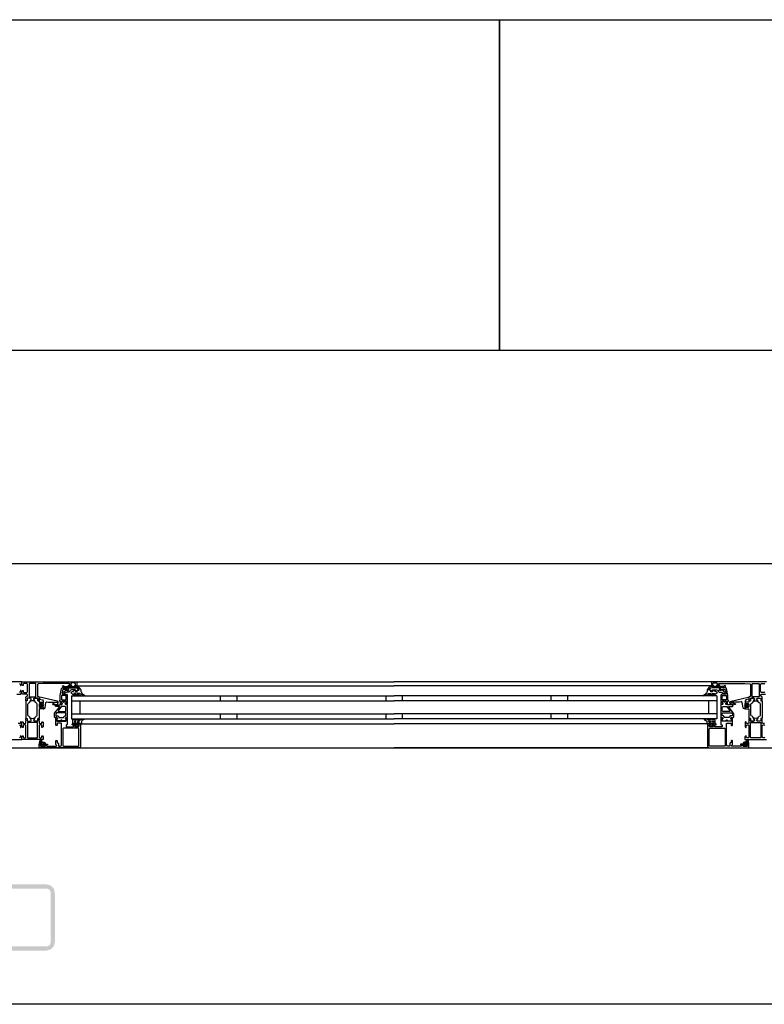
# Model space of a CAD drawing. Header units: millimetres. Extents: x -532 to 413144, y -532 to 654275.
# Tile 82 of 210: x 23398 to 24298, y 29168 to 30358. Entities that reach past the tile are written whole.
import ezdxf

# ---------------------------------------------------------------- set-up
doc = ezdxf.new("R2010")
doc.units = ezdxf.units.MM
doc.header["$LTSCALE"] = 100
doc.linetypes.add('CENTER', pattern=[50.8, 31.75, -6.35, 6.35, -6.35])
for name, color, linetype in [('A-0250-PROFIEL-ARCERING', 253, 'CENTER'), ('A-0310-KOZIJN-BU', 7, 'Continuous'), ('A-0410-AFWERKING-GEVEL', 7, 'Continuous'), ('A-0470-AFWERKING-DAK', 7, 'Continuous')]:
    doc.layers.add(name, color=color, linetype=linetype)

msp = doc.modelspace()

# ---------------------------------------------------------------- hatches: boundary and pattern name
at = {"layer": 'A-0250-PROFIEL-ARCERING'}
msp.add_hatch(color=256, dxfattribs=at).paths.add_polyline_path([(23360, 29272.625), (23360, 29302.625), (23361.34375, 29307.625), (23365, 29311.28125), (23370, 29312.625), (23430, 29312.625), (23435, 29311.28125), (23438.65625, 29307.625), (23440, 29302.625), (23440, 29242.625), (23438.65625, 29237.625), (23435, 29233.96875), (23430, 29232.625), (23370, 29232.625), (23365, 29233.96875), (23361.34375, 29237.625), (23360, 29242.625), (23360, 29272.625), (23365, 29272.625), (23365, 29242.625), (23365.65625, 29240.125), (23367.5, 29238.28125), (23370, 29237.625), (23430, 29237.625), (23432.5, 29238.28125), (23434.34375, 29240.125), (23435, 29242.625), (23435, 29302.625), (23434.34375, 29305.125), (23432.5, 29306.96875), (23430, 29307.625), (23370, 29307.625), (23367.5, 29306.96875), (23365.65625, 29305.125), (23365, 29302.625), (23365, 29272.625)], flags=0)

# ---------------------------------------------------------------- linework, layer by layer
at = {"layer": 'A-0310-KOZIJN-BU'}
for p, q in [((23640, 29540.625), (23640, 29534.625)), ((23660, 29540.625), (23660, 29534.625)), ((23840, 29540.625), (23840, 29534.625)), ((23860, 29534.625), (23860, 29540.625)), ((24040, 29534.625), (24040, 29540.625)), ((24060, 29534.625), (24060, 29540.625)), ((23640, 29518.625), (23640, 29512.625)), ((23660, 29518.625), (23660, 29512.625)), ((23840, 29518.625), (23840, 29512.625)), ((23860, 29512.625), (23860, 29518.625)), ((24040, 29512.625), (24040, 29518.625)), ((24060, 29512.625), (24060, 29518.625))]:
    msp.add_line(p, q, dxfattribs=at)
at = {"layer": 'A-0310-KOZIJN-BU', "ltscale": 10}
for points in [[(40500, 29700), (21600, 29700)], [(23397.3125, 29555.625), (23398.3125, 29554.625), (23398.3125, 29553.125), (23398.90625, 29553.125), (23400, 29554.21875), (23400, 29557.625), (23334, 29557.625)], [(23466, 29557.625), (23850, 29557.625)], [(24234, 29557.625), (23850, 29557.625)], [(24300, 29557.625), (24234, 29557.625), (24233.5, 29557.125), (24233.5, 29553.125), (24234, 29552.625), (24235.5, 29552.625), (24236, 29553.125), (24236, 29553.625), (24235, 29553.625), (24235, 29555.125), (24236, 29556.125), (24239.75, 29556.125), (24240.75, 29555.125), (24240.75, 29553.625), (24239.75, 29553.625), (24239.75, 29553.125), (24240.25, 29552.625), (24243.25, 29552.625), (24243.75, 29553.125), (24243.25, 29553.625), (24242.75, 29553.625), (24241.75, 29554.125), (24241.75, 29554.9375), (24242.75, 29555.4375), (24274, 29555.4375), (24280.125, 29555.1875), (24281, 29554.1875), (24281, 29540.125), (24280.5, 29539.625), (24279.5, 29539.625), (24279, 29539.125), (24279, 29537.625), (24279.25, 29536.90625), (24279, 29536.625), (24279, 29534.71875), (24279.375, 29534.4375), (24280.375, 29534.4375), (24280.625, 29534.71875), (24280.625, 29537.125), (24281.125, 29537.625), (24285, 29537.625), (24285.5, 29537.125), (24285.5, 29536.4375), (24284.125, 29534.03125), (24284.125, 29533.9375), (24284.1875, 29533.84375), (24284.25, 29533.8125), (24286.125, 29534.34375), (24287, 29534.53125), (24287.9375, 29534.34375), (24289.75, 29533.84375), (24289.875, 29533.84375), (24289.9375, 29533.9375), (24289.9375, 29534.03125), (24288.5, 29536.4375), (24288.5, 29537.125), (24289, 29537.625), (24292.90625, 29537.625), (24293.40625, 29537.125), (24293.40625, 29534.71875), (24293.71875, 29534.4375), (24294.71875, 29534.4375), (24295, 29534.71875), (24295, 29536.625), (24294.8125, 29537.34375), (24295, 29537.625), (24295, 29539.125), (24294.5, 29539.625), (24294, 29539.625), (24293, 29540.625), (24293, 29541.625), (24294, 29542.625), (24298.8125, 29542.625)], [(23394, 29542.625), (23398.8125, 29542.625), (23399.8125, 29543.625), (23399.8125, 29545.9375), (23398.8125, 29546.9375), (23398.3125, 29546.9375), (23398.3125, 29545.4375), (23397.3125, 29544.4375)], [(23417.125, 29554.9375), (23416.625, 29555.4375), (23409.25, 29555.4375), (23408.75, 29554.9375), (23408.75, 29539.9375), (23409.25, 29539.4375), (23416.625, 29539.4375), (23417.125, 29539.9375), (23417.125, 29554.9375)], [(23456, 29550.125), (23456, 29547.3125), (23455, 29547.3125), (23455, 29548.3125), (23450.25, 29548.3125), (23449.25, 29547.5), (23448.75, 29544.28125), (23448.75, 29543.03125), (23449.25, 29542.53125), (23454, 29542.53125), (23455, 29541.53125), (23455, 29534.125), (23454.75, 29533.9375), (23454.75, 29533.3125), (23455, 29533.125), (23455, 29530.65625), (23454.75, 29530.40625), (23454.5, 29530.3125), (23453.25, 29530.5), (23452.75, 29530.625), (23452.5, 29531.125), (23452.75, 29531.65625), (23453.5, 29532), (23453.5, 29532.34375), (23453.5, 29533.9375), (23453.25, 29534.125), (23448.5, 29534.125), (23448.25, 29534.03125), (23448.25, 29533.9375), (23448.25, 29532.34375), (23448.25, 29532), (23449, 29531.53125), (23449.25, 29531.125), (23449, 29530.71875), (23448.5, 29530.5), (23447.25, 29530.3125), (23447, 29530.40625), (23447, 29530.65625), (23447, 29533.125), (23447, 29533.3125), (23447, 29533.9375), (23447, 29534.125), (23446, 29534.125), (23445.5, 29534.71875), (23446, 29535.3125), (23446.5, 29535.3125), (23446.5, 29541.03125), (23448, 29549.28125), (23449, 29550.125), (23456, 29550.125)], [(23466, 29552.625), (23850, 29552.625)], [(24234, 29552.625), (23850, 29552.625)], [(24244, 29550.125), (24244, 29547.3125), (24245, 29547.3125), (24245, 29548.3125), (24249.75, 29548.3125), (24250.75, 29547.5), (24251.25, 29544.28125), (24251.25, 29543.03125), (24250.75, 29542.53125), (24246, 29542.53125), (24245, 29541.53125), (24245, 29534.125), (24245.25, 29533.9375), (24245.25, 29533.3125), (24245, 29533.125), (24245, 29530.65625), (24245.25, 29530.40625), (24245.5, 29530.3125), (24246.75, 29530.5), (24247.25, 29530.625), (24247.5, 29531.125), (24247.25, 29531.65625), (24246.5, 29532), (24246.5, 29532.34375), (24246.5, 29533.9375), (24246.75, 29534.125), (24251.5, 29534.125), (24251.75, 29534.03125), (24251.75, 29533.9375), (24251.75, 29532.34375), (24251.75, 29532), (24251, 29531.53125), (24250.75, 29531.125), (24251, 29530.71875), (24251.5, 29530.5), (24252.75, 29530.3125), (24253, 29530.40625), (24253, 29530.65625), (24253, 29533.125), (24253, 29533.3125), (24253, 29533.9375), (24253, 29534.125), (24254, 29534.125), (24254.5, 29534.71875), (24254, 29535.3125), (24253.5, 29535.3125), (24253.5, 29541.03125), (24252, 29549.28125), (24251, 29550.125), (24244, 29550.125)], [(24282.875, 29554.9375), (24283.375, 29555.4375), (24290.75, 29555.4375), (24291.25, 29554.9375), (24291.25, 29539.9375), (24290.75, 29539.4375), (24283.375, 29539.4375), (24282.875, 29539.9375), (24282.875, 29554.9375)], [(24298.3125, 29545.4375), (24297.3125, 29544.4375), (24294, 29544.4375), (24293, 29545.4375), (24293, 29554.625), (24294, 29555.625), (24297.3125, 29555.625), (24298.3125, 29554.625)], [(23430.5, 29533.3125), (23432.5, 29533.09375), (23434.5, 29532.9375), (23436.5, 29532.84375), (23438.5, 29532.8125), (23440.5, 29532.875), (23442.5, 29533), (23442.75, 29532.90625), (23443, 29532.59375), (23442.75, 29532.28125), (23440.75, 29532.34375), (23437.5, 29530.9375), (23437.25, 29530.59375), (23437.75, 29530.25), (23438, 29530.03125), (23439.5, 29529.90625), (23443, 29530.6875), (23444, 29532.1875), (23444, 29533.28125), (23442.75, 29534.3125), (23421.875, 29538.9375), (23421.375, 29538.84375), (23421.25, 29538.46875), (23421.25, 29536.9375), (23421.625, 29536.4375), (23425, 29535.53125), (23425.75, 29534.5625), (23425.75, 29531.3125), (23426.25, 29530.8125), (23425.75, 29530.3125), (23423.875, 29530.3125), (23423.875, 29531.03125), (23423.75, 29531.28125), (23423.375, 29531.28125), (23421.625, 29529.6875), (23421.25, 29528.9375), (23421.625, 29528.15625), (23423.375, 29526.5625), (23423.75, 29526.5625), (23423.875, 29526.8125), (23423.875, 29527.53125), (23425.75, 29527.53125), (23426.25, 29527.03125), (23425.75, 29526.53125), (23425.75, 29524.9375), (23426.625, 29524.9375), (23427.625, 29525.28125), (23428.125, 29526.15625), (23429.25, 29532.53125), (23429.75, 29533.1875), (23430.5, 29533.3125)], [(23445.5, 29527), (23445.5, 29527.5), (23445, 29527.78125), (23441, 29527.78125), (23440, 29528.78125), (23441, 29529.78125), (23446.5, 29529.78125), (23447, 29530.0625), (23448.5, 29530.0625), (23449, 29530.5625), (23449, 29531.4375), (23448.25, 29532.1875), (23448.25, 29533.5625), (23448.75, 29534.0625), (23450, 29534.0625), (23450.25, 29534), (23450.25, 29533.78125), (23450.25, 29533.3125), (23450.5, 29532.875), (23451, 29532.71875), (23451.25, 29532.875), (23451.5, 29533.3125), (23451.5, 29533.8125), (23451.5, 29534), (23451.75, 29534.0625), (23453, 29534.0625), (23453.5, 29533.5625), (23453.5, 29532.1875), (23452.75, 29531.4375), (23452.75, 29530.5625), (23453.25, 29530.0625), (23454.5, 29530.0625), (23455, 29529.5625), (23455, 29514.6875), (23454.5, 29514.1875), (23453.25, 29514.1875), (23452.75, 29513.6875), (23452.75, 29512.8125), (23453.5, 29512.03125), (23453.5, 29510.6875), (23453, 29510.1875), (23448.75, 29510.1875), (23448.5, 29510.3125), (23448.5, 29510.625), (23448.5, 29510.9375), (23448.25, 29511.3125), (23448, 29511.53125), (23447.5, 29511.3125), (23447.25, 29510.9375), (23447.25, 29510.625), (23447.25, 29510.3125), (23447, 29510.1875), (23442.75, 29510.1875), (23442.25, 29510.6875), (23442.25, 29512.03125), (23443, 29512.8125), (23443, 29513.6875), (23442.5, 29514.1875), (23440, 29514.1875), (23439.5, 29514.6875), (23439.5, 29518.53125), (23439.75, 29519.53125), (23445.5, 29527)], [(23460, 29540.625), (23850, 29540.625)], [(23460, 29540.625), (23460, 29512.625)], [(23460, 29534.625), (23850, 29534.625)], [(23470, 29534.625), (23470, 29518.625)], [(24240, 29540.625), (23850, 29540.625)], [(24240, 29534.625), (23850, 29534.625)], [(24230, 29534.625), (24230, 29518.625)], [(24240, 29540.625), (24240, 29512.625)], [(24254.5, 29527), (24254.5, 29527.5), (24255, 29527.78125), (24259, 29527.78125), (24260, 29528.78125), (24259, 29529.78125), (24253.5, 29529.78125), (24253, 29530.0625), (24251.5, 29530.0625), (24251, 29530.5625), (24251, 29531.4375), (24251.75, 29532.1875), (24251.75, 29533.5625), (24251.25, 29534.0625), (24250, 29534.0625), (24249.75, 29534), (24249.75, 29533.78125), (24249.75, 29533.3125), (24249.5, 29532.875), (24249, 29532.71875), (24248.75, 29532.875), (24248.5, 29533.3125), (24248.5, 29533.8125), (24248.5, 29534), (24248.25, 29534.0625), (24247, 29534.0625), (24246.5, 29533.5625), (24246.5, 29532.1875), (24247.25, 29531.4375), (24247.25, 29530.5625), (24246.75, 29530.0625), (24245.5, 29530.0625), (24245, 29529.5625), (24245, 29514.6875), (24245.5, 29514.1875), (24246.75, 29514.1875), (24247.25, 29513.6875), (24247.25, 29512.8125), (24246.5, 29512.03125), (24246.5, 29510.6875), (24247, 29510.1875), (24251.25, 29510.1875), (24251.5, 29510.3125), (24251.5, 29510.625), (24251.5, 29510.9375), (24251.75, 29511.3125), (24252, 29511.53125), (24252.5, 29511.3125), (24252.75, 29510.9375), (24252.75, 29510.625), (24252.75, 29510.3125), (24253, 29510.1875), (24257.25, 29510.1875), (24257.75, 29510.6875), (24257.75, 29512.03125), (24257, 29512.8125), (24257, 29513.6875), (24257.5, 29514.1875), (24260, 29514.1875), (24260.5, 29514.6875), (24260.5, 29518.53125), (24260.25, 29519.53125), (24254.5, 29527)], [(24269.5, 29533.3125), (24267.5, 29533.09375), (24265.5, 29532.9375), (24263.5, 29532.84375), (24261.5, 29532.8125), (24259.5, 29532.875), (24257.5, 29533), (24257.25, 29532.90625), (24257, 29532.59375), (24257.25, 29532.28125), (24259.25, 29532.34375), (24262.5, 29530.9375), (24262.75, 29530.59375), (24262.25, 29530.25), (24262, 29530.03125), (24260.5, 29529.90625), (24257, 29530.6875), (24256, 29532.1875), (24256, 29533.28125), (24257.25, 29534.3125), (24278.125, 29538.9375), (24278.625, 29538.84375), (24278.75, 29538.46875), (24278.75, 29536.9375), (24278.375, 29536.4375), (24275, 29535.53125), (24274.25, 29534.5625), (24274.25, 29531.3125), (24273.75, 29530.8125), (24274.25, 29530.3125), (24276.125, 29530.3125), (24276.125, 29531.03125), (24276.25, 29531.28125), (24276.625, 29531.28125), (24278.375, 29529.6875), (24278.75, 29528.9375), (24278.375, 29528.15625), (24276.625, 29526.5625), (24276.25, 29526.5625), (24276.125, 29526.8125), (24276.125, 29527.53125), (24274.25, 29527.53125), (24273.75, 29527.03125), (24274.25, 29526.53125), (24274.25, 29524.9375), (24273.375, 29524.9375), (24272.375, 29525.28125), (24271.875, 29526.15625), (24270.75, 29532.53125), (24270.25, 29533.1875), (24269.5, 29533.3125)], [(23425.625, 29529.53125), (23426.25, 29528.9375), (23425.625, 29528.3125), (23422.875, 29528.3125), (23422.25, 29528.9375), (23422.875, 29529.53125), (23425.625, 29529.53125)], [(23452.75, 29521.78125), (23453.25, 29522.28125), (23453.25, 29526.78125), (23452.25, 29527.78125), (23448.25, 29527.78125), (23447.75, 29527.59375), (23444, 29522.59375), (23444, 29522.0625), (23444.5, 29521.78125), (23452.75, 29521.78125)], [(24247.25, 29521.78125), (24246.75, 29522.28125), (24246.75, 29526.78125), (24247.75, 29527.78125), (24251.75, 29527.78125), (24252.25, 29527.59375), (24256, 29522.59375), (24256, 29522.0625), (24255.5, 29521.78125), (24247.25, 29521.78125)], [(24274.375, 29529.53125), (24273.75, 29528.9375), (24274.375, 29528.3125), (24277.125, 29528.3125), (24277.75, 29528.9375), (24277.125, 29529.53125), (24274.375, 29529.53125)], [(23471, 29506.125), (23471, 29479.125), (23470.5, 29477.9375), (23469.5, 29477.625), (23422.5, 29477.625), (23421.25, 29478.1875), (23421, 29479.125), (23421, 29482.125), (23423, 29482.125), (23423.5, 29481.625), (23423.5, 29481.125), (23422.5, 29481.125), (23422.5, 29480.125), (23423.5, 29479.125), (23427.5, 29479.125), (23428.5, 29480.125), (23428.5, 29481.125), (23427.5, 29481.125), (23427.5, 29481.625), (23428, 29482.125), (23430.75, 29482.125), (23431.125, 29481.96875), (23431.25, 29481.625), (23431.125, 29481.28125), (23430.75, 29481.125), (23430.5, 29481.125), (23430.125, 29480.96875), (23430, 29480.625), (23430, 29480.125), (23430.5, 29479.625), (23441.75, 29479.625), (23442.25, 29480.125), (23442.25, 29480.625), (23441, 29481.625), (23441, 29486.125), (23441.5, 29486.625), (23442.25, 29486.625), (23442.75, 29486.125), (23442.75, 29484.125), (23443.25, 29483.625), (23443.75, 29483.625), (23444.25, 29483.125), (23444.25, 29480.125), (23444.75, 29479.625), (23446.5, 29479.625), (23447.5, 29480.1875), (23448, 29481.125), (23448, 29507.125), (23447.5, 29507.625), (23443.25, 29507.625), (23442.75, 29507.125), (23442.75, 29505.125), (23442.25, 29504.625), (23441.5, 29504.625), (23441, 29505.125), (23441, 29510.125), (23441, 29510.3125), (23441, 29510.9375), (23441, 29511.125), (23441, 29513.59375), (23441, 29513.9375), (23441.25, 29513.9375), (23442.5, 29513.75), (23443, 29513.625), (23443.25, 29513.125), (23443, 29512.6875), (23442.25, 29512.25), (23442.25, 29511.90625), (23442.25, 29510.3125), (23442.5, 29510.125), (23453.25, 29510.125), (23453.5, 29510.3125), (23453.5, 29511.90625), (23453.5, 29512.25), (23452.75, 29512.59375), (23452.5, 29513.125), (23452.75, 29513.625), (23453.25, 29513.75), (23454.5, 29513.9375), (23454.75, 29513.84375), (23455, 29513.59375), (23455, 29511.125), (23454.75, 29510.9375), (23454.75, 29510.3125), (23455, 29510.125), (23455, 29505.9375), (23454.5, 29505.4375), (23454, 29505.4375), (23453.5, 29504.9375), (23453.5, 29503.625), (23454, 29503.125), (23462, 29503.125), (23462.5, 29503.625), (23462.5, 29504.9375), (23462, 29505.4375), (23460.75, 29505.4375), (23460.75, 29506.125), (23461.25, 29506.625), (23464, 29506.625), (23464.5, 29506.125), (23464.5, 29505.625), (23463.75, 29505.625), (23463.75, 29504.125), (23464.5, 29503.125), (23468.5, 29503.125), (23469.5, 29504.125), (23469.5, 29505.625), (23468.5, 29505.625), (23468.5, 29506.125), (23469, 29506.625), (23470.5, 29506.625), (23471, 29506.125)], [(23460, 29518.625), (23850, 29518.625)], [(23460, 29512.625), (23850, 29512.625)], [(24240, 29518.625), (23850, 29518.625)], [(24240, 29512.625), (23850, 29512.625)], [(24229, 29506.125), (24229, 29479.125), (24229.5, 29477.9375), (24230.5, 29477.625), (24277.5, 29477.625), (24278.75, 29478.1875), (24279, 29479.125), (24279, 29482.125), (24277, 29482.125), (24276.5, 29481.625), (24276.5, 29481.125), (24277.5, 29481.125), (24277.5, 29480.125), (24276.5, 29479.125), (24272.5, 29479.125), (24271.5, 29480.125), (24271.5, 29481.125), (24272.5, 29481.125), (24272.5, 29481.625), (24272, 29482.125), (24269.25, 29482.125), (24268.875, 29481.96875), (24268.75, 29481.625), (24268.875, 29481.28125), (24269.25, 29481.125), (24269.5, 29481.125), (24269.875, 29480.96875), (24270, 29480.625), (24270, 29480.125), (24269.5, 29479.625), (24258.25, 29479.625), (24257.75, 29480.125), (24257.75, 29480.625), (24259, 29481.625), (24259, 29486.125), (24258.5, 29486.625), (24257.75, 29486.625), (24257.25, 29486.125), (24257.25, 29484.125), (24256.75, 29483.625), (24256.25, 29483.625), (24255.75, 29483.125), (24255.75, 29480.125), (24255.25, 29479.625), (24253.5, 29479.625), (24252.5, 29480.1875), (24252, 29481.125), (24252, 29507.125), (24252.5, 29507.625), (24256.75, 29507.625), (24257.25, 29507.125), (24257.25, 29505.125), (24257.75, 29504.625), (24258.5, 29504.625), (24259, 29505.125), (24259, 29510.125), (24259, 29510.3125), (24259, 29510.9375), (24259, 29511.125), (24259, 29513.59375), (24259, 29513.9375), (24258.75, 29513.9375), (24257.5, 29513.75), (24257, 29513.625), (24256.75, 29513.125), (24257, 29512.6875), (24257.75, 29512.25), (24257.75, 29511.90625), (24257.75, 29510.3125), (24257.5, 29510.125), (24246.75, 29510.125), (24246.5, 29510.3125), (24246.5, 29511.90625), (24246.5, 29512.25), (24247.25, 29512.59375), (24247.5, 29513.125), (24247.25, 29513.625), (24246.75, 29513.75), (24245.5, 29513.9375), (24245.25, 29513.84375), (24245, 29513.59375), (24245, 29511.125), (24245.25, 29510.9375), (24245.25, 29510.3125), (24245, 29510.125), (24245, 29505.9375), (24245.5, 29505.4375), (24246, 29505.4375), (24246.5, 29504.9375), (24246.5, 29503.625), (24246, 29503.125), (24238, 29503.125), (24237.5, 29503.625), (24237.5, 29504.9375), (24238, 29505.4375), (24239.25, 29505.4375), (24239.25, 29506.125), (24238.75, 29506.625), (24236, 29506.625), (24235.5, 29506.125), (24235.5, 29505.625), (24236.25, 29505.625), (24236.25, 29504.125), (24235.5, 29503.125), (24231.5, 29503.125), (24230.5, 29504.125), (24230.5, 29505.625), (24231.5, 29505.625), (24231.5, 29506.125), (24231, 29506.625), (24229.5, 29506.625), (24229, 29506.125)], [(24297.8125, 29507.3125), (24295.5, 29507.3125), (24295, 29507.8125), (24295, 29510.125), (24294.8125, 29510.84375), (24295, 29511.125), (24295, 29513.03125), (24294.71875, 29513.3125), (24293.71875, 29513.3125), (24293.40625, 29513.03125), (24293.40625, 29510.625), (24292.90625, 29510.125), (24289, 29510.125), (24288.5, 29510.625), (24288.5, 29511.3125), (24289.9375, 29513.71875), (24289.9375, 29513.78125), (24289.9375, 29513.84375), (24289.8125, 29513.9375), (24288.625, 29513.6875), (24287, 29513.21875), (24285.4375, 29513.6875), (24284.3125, 29513.90625), (24284.125, 29513.71875), (24285.5, 29511.3125), (24285.5, 29510.625), (24285, 29510.125), (24281.125, 29510.125), (24280.625, 29510.625), (24280.625, 29513.03125), (24280.375, 29513.3125), (24279.375, 29513.3125), (24279, 29513.03125), (24279, 29511.125), (24279.25, 29510.40625), (24279, 29510.125), (24279, 29507.8125), (24278.5, 29507.3125), (24276.25, 29507.3125), (24275.75, 29507.8125), (24275.75, 29508.8125), (24275.25, 29509.3125), (24274.75, 29509.3125), (24274.25, 29508.8125), (24274.25, 29503.125), (24275.25, 29502.125), (24275.75, 29502.125), (24275.75, 29504.625), (24276.75, 29505.625), (24278, 29505.625), (24279, 29504.625), (24279, 29497.625), (24279, 29496.625), (24279, 29490.625), (24278, 29489.625), (24276.75, 29489.625), (24275.75, 29490.625), (24275.75, 29492.125), (24275.125, 29492.125), (24274, 29491.03125), (24274, 29487.625), (24300, 29487.625)], [(23397.3125, 29505.625), (23398.3125, 29504.625), (23398.3125, 29502.125), (23398.8125, 29502.125), (23399.8125, 29503.125), (23399.8125, 29508.8125), (23399.3125, 29509.3125), (23398.8125, 29509.3125), (23398.3125, 29508.8125), (23398.3125, 29507.8125), (23397.8125, 29507.3125), (23395.5, 29507.3125)], [(23471.5, 29506.625), (23850, 29506.625)], [(24228.5, 29506.625), (23850, 29506.625)], [(24298.3125, 29490.625), (24297.3125, 29489.625), (24296, 29489.625), (24295, 29490.625), (24295, 29496.625), (24295, 29497.625), (24295, 29504.625), (24296, 29505.625), (24297.3125, 29505.625), (24298.3125, 29504.625)], [(23374, 29487.625), (23400, 29487.625), (23400, 29491.03125), (23398.90625, 29492.125), (23398.3125, 29492.125), (23398.3125, 29490.625), (23397.3125, 29489.625)], [(23424, 29483.03125), (23424, 29482.5), (23424.125, 29482.4375), (23426.75, 29482.4375), (23426.875, 29482.5), (23426.875, 29483.25), (23426.75, 29483.4375), (23422.5, 29485.03125), (23422.375, 29485), (23422.375, 29484.9375), (23422.125, 29483.75), (23422.25, 29483.53125), (23423.5, 29483.53125), (23424, 29483.03125)], [(23424.25, 29481.3125), (23424.25, 29480.53125), (23424.375, 29480.3125), (23426.625, 29480.3125), (23426.875, 29480.5), (23426.875, 29481.3125), (23426.5, 29481.71875), (23424.625, 29481.71875), (23424.25, 29481.3125)], [(23469.5, 29477.625), (23850, 29477.625)], [(24230.5, 29477.625), (23850, 29477.625)], [(24276, 29483.03125), (24276, 29482.5), (24275.875, 29482.4375), (24273.25, 29482.4375), (24273.125, 29482.5), (24273.125, 29483.25), (24273.25, 29483.4375), (24277.5, 29485.03125), (24277.625, 29485), (24277.625, 29484.9375), (24277.875, 29483.75), (24277.75, 29483.53125), (24276.5, 29483.53125), (24276, 29483.03125)], [(24275.75, 29481.3125), (24275.75, 29480.53125), (24275.625, 29480.3125), (24273.375, 29480.3125), (24273.125, 29480.5), (24273.125, 29481.3125), (24273.5, 29481.71875), (24275.375, 29481.71875), (24275.75, 29481.3125)]]:
    msp.add_lwpolyline(points, dxfattribs=at)
for points in [[(23405, 29537.625), (23405, 29539.125), (23405.5, 29539.625), (23406, 29539.625), (23407, 29540.625), (23407, 29541.625), (23406, 29542.625), (23401.1875, 29542.625), (23400.1875, 29543.625), (23400.1875, 29545.9375), (23401.1875, 29546.9375), (23401.6875, 29546.9375), (23401.6875, 29545.4375), (23402.6875, 29544.4375), (23406, 29544.4375), (23407, 29545.4375), (23407, 29554.625), (23406, 29555.625), (23402.6875, 29555.625), (23401.6875, 29554.625), (23401.6875, 29553.125), (23401.09375, 29553.125), (23400, 29554.21875), (23400, 29557.625), (23466, 29557.625), (23466.5, 29557.125), (23466.5, 29553.125), (23466, 29552.625), (23464.5, 29552.625), (23464, 29553.125), (23464, 29553.625), (23465, 29553.625), (23465, 29555.125), (23464, 29556.125), (23460.25, 29556.125), (23459.25, 29555.125), (23459.25, 29553.625), (23460.25, 29553.625), (23460.25, 29553.125), (23459.75, 29552.625), (23456.75, 29552.625), (23456.25, 29553.125), (23456.75, 29553.625), (23457.25, 29553.625), (23458.25, 29554.125), (23458.25, 29554.9375), (23457.25, 29555.4375), (23426, 29555.4375), (23419.875, 29555.1875), (23419, 29554.1875), (23419, 29540.125), (23419.5, 29539.625), (23420.5, 29539.625), (23421, 29539.125), (23421, 29537.625), (23420.75, 29536.90625), (23421, 29536.625), (23421, 29534.71875), (23420.625, 29534.4375), (23419.625, 29534.4375), (23419.375, 29534.71875), (23419.375, 29537.125), (23418.875, 29537.625), (23415, 29537.625), (23414.5, 29537.125), (23414.5, 29536.4375), (23415.875, 29534.03125), (23415.875, 29533.9375), (23415.8125, 29533.84375), (23415.75, 29533.8125), (23413.875, 29534.34375), (23413, 29534.53125), (23412.0625, 29534.34375), (23410.25, 29533.84375), (23410.125, 29533.84375), (23410.0625, 29533.9375), (23410.0625, 29534.03125), (23411.5, 29536.4375), (23411.5, 29537.125), (23411, 29537.625), (23407.09375, 29537.625), (23406.59375, 29537.125), (23406.59375, 29534.71875), (23406.28125, 29534.4375), (23405.28125, 29534.4375), (23405, 29534.71875), (23405, 29536.625), (23405.1875, 29537.34375)], [(23466, 29550.53125), (23454, 29550.53125), (23452.25, 29550.1875), (23451.5, 29550.25), (23449.5, 29551.5625), (23449.25, 29552.40625), (23450, 29552.9375), (23450.5, 29552.78125), (23452, 29551.8125), (23452.25, 29551.75), (23452.25, 29551.75), (23453.75, 29552.03125), (23466, 29552.03125), (23467.5, 29551.75), (23469, 29551), (23469.5, 29550.71875), (23470.5, 29549.4375), (23471.5, 29547.84375), (23471.5, 29546.5), (23471.5, 29545.8125), (23472, 29545.1875), (23472, 29544.53125), (23472.5, 29543.9375), (23473, 29543.40625), (23473.5, 29542.90625), (23474, 29542.4375), (23474.5, 29542.03125), (23475, 29541.6875), (23476, 29541.4375), (23476, 29540.9375), (23475.5, 29540.75), (23474.5, 29540.96875), (23473.5, 29541.25), (23473, 29541.625), (23472, 29542.03125), (23471.5, 29542.53125), (23470.5, 29543.09375), (23470, 29543.25), (23467.5, 29543.53125), (23467, 29543.34375), (23467, 29543.09375), (23467.5, 29542.65625), (23468.5, 29542.28125), (23469, 29542), (23469.5, 29541.75), (23470.5, 29541.3125), (23470.5, 29541.125), (23470, 29540.75), (23469.5, 29540.84375), (23468.5, 29541.03125), (23468, 29541.25), (23467.5, 29541.5625), (23466.5, 29541.9375), (23466, 29542.375), (23465.5, 29542.84375), (23465, 29543.40625), (23464.5, 29543.53125), (23463, 29543.53125), (23462.75, 29543.34375), (23462.75, 29543.0625), (23463.25, 29542.65625), (23463.75, 29542.3125), (23464, 29542.03125), (23464.5, 29541.8125), (23465.5, 29541.6875), (23465.5, 29541.0625), (23465, 29540.75), (23464, 29540.96875), (23463.5, 29541.21875), (23463, 29541.53125), (23462.25, 29541.90625), (23461.75, 29542.3125), (23461, 29542.78125), (23460.5, 29543.3125), (23460, 29543.875), (23459.25, 29544.6875), (23459.75, 29545.15625), (23460.5, 29545.40625), (23461.25, 29545.6875), (23462, 29546), (23462.75, 29546.40625), (23463.25, 29546.84375), (23464, 29547.3125), (23464.5, 29547.65625), (23464.5, 29547.59375), (23465, 29547.3125), (23465, 29545.65625), (23465, 29545.34375), (23467, 29545.34375), (23467, 29545.65625), (23467, 29547.15625), (23467.5, 29547.4375), (23469, 29547.4375), (23469.5, 29547.75), (23469.5, 29548.46875), (23469.5, 29548.75), (23468, 29549.9375), (23468, 29550.09375)], [(23457, 29544.9375), (23454.75, 29544.9375), (23451.5, 29543.625), (23451, 29542.90625), (23450.5, 29542.625), (23449.75, 29542.90625), (23449.5, 29543.625), (23449.75, 29544.34375), (23449.75, 29544.4375), (23454, 29547.8125), (23454.5, 29547.8125), (23454.5, 29546.9375), (23456.5, 29546.9375), (23456.5, 29549.03125), (23456.25, 29549.3125), (23456.25, 29550.125), (23466, 29550.125), (23467.5, 29549.71875), (23469, 29548.5625), (23469, 29548), (23468.5, 29547.625), (23467.5, 29547.625), (23467, 29547.125), (23467, 29546.125), (23466.5, 29545.625), (23465.5, 29545.625), (23465, 29546.125), (23465, 29547.4375), (23464.5, 29547.9375), (23460.25, 29547.9375), (23458.25, 29546.8125), (23458.25, 29546.09375)], [(24234, 29550.53125), (24246, 29550.53125), (24247.75, 29550.1875), (24248.5, 29550.25), (24250.5, 29551.5625), (24250.75, 29552.40625), (24250, 29552.9375), (24249.5, 29552.78125), (24248, 29551.8125), (24247.75, 29551.75), (24247.75, 29551.75), (24246.25, 29552.03125), (24234, 29552.03125), (24232.5, 29551.75), (24231, 29551), (24230.5, 29550.71875), (24229.5, 29549.4375), (24228.5, 29547.84375), (24228.5, 29546.5), (24228.5, 29545.8125), (24228, 29545.1875), (24228, 29544.53125), (24227.5, 29543.9375), (24227, 29543.40625), (24226.5, 29542.90625), (24226, 29542.4375), (24225.5, 29542.03125), (24225, 29541.6875), (24224, 29541.4375), (24224, 29540.9375), (24224.5, 29540.75), (24225.5, 29540.96875), (24226.5, 29541.25), (24227, 29541.625), (24228, 29542.03125), (24228.5, 29542.53125), (24229.5, 29543.09375), (24230, 29543.25), (24232.5, 29543.53125), (24233, 29543.34375), (24233, 29543.09375), (24232.5, 29542.65625), (24231.5, 29542.28125), (24231, 29542), (24230.5, 29541.75), (24229.5, 29541.3125), (24229.5, 29541.125), (24230, 29540.75), (24230.5, 29540.84375), (24231.5, 29541.03125), (24232, 29541.25), (24232.5, 29541.5625), (24233.5, 29541.9375), (24234, 29542.375), (24234.5, 29542.84375), (24235, 29543.40625), (24235.5, 29543.53125), (24237, 29543.53125), (24237.25, 29543.34375), (24237.25, 29543.0625), (24236.75, 29542.65625), (24236.25, 29542.3125), (24236, 29542.03125), (24235.5, 29541.8125), (24234.5, 29541.6875), (24234.5, 29541.0625), (24235, 29540.75), (24236, 29540.96875), (24236.5, 29541.21875), (24237, 29541.53125), (24237.75, 29541.90625), (24238.25, 29542.3125), (24239, 29542.78125), (24239.5, 29543.3125), (24240, 29543.875), (24240.75, 29544.6875), (24240.25, 29545.15625), (24239.5, 29545.40625), (24238.75, 29545.6875), (24238, 29546), (24237.25, 29546.40625), (24236.75, 29546.84375), (24236, 29547.3125), (24235.5, 29547.65625), (24235.5, 29547.59375), (24235, 29547.3125), (24235, 29545.65625), (24235, 29545.34375), (24233, 29545.34375), (24233, 29545.65625), (24233, 29547.15625), (24232.5, 29547.4375), (24231, 29547.4375), (24230.5, 29547.75), (24230.5, 29548.46875), (24230.5, 29548.75), (24232, 29549.9375), (24232, 29550.09375)], [(24243, 29544.9375), (24245.25, 29544.9375), (24248.5, 29543.625), (24249, 29542.90625), (24249.5, 29542.625), (24250.25, 29542.90625), (24250.5, 29543.625), (24250.25, 29544.34375), (24250.25, 29544.4375), (24246, 29547.8125), (24245.5, 29547.8125), (24245.5, 29546.9375), (24243.5, 29546.9375), (24243.5, 29549.03125), (24243.75, 29549.3125), (24243.75, 29550.125), (24234, 29550.125), (24232.5, 29549.71875), (24231, 29548.5625), (24231, 29548), (24231.5, 29547.625), (24232.5, 29547.625), (24233, 29547.125), (24233, 29546.125), (24233.5, 29545.625), (24234.5, 29545.625), (24235, 29546.125), (24235, 29547.4375), (24235.5, 29547.9375), (24239.75, 29547.9375), (24241.75, 29546.8125), (24241.75, 29546.09375)], [(23406.28125, 29513.3125), (23406.59375, 29513.03125), (23406.59375, 29510.625), (23407.09375, 29510.125), (23410.625, 29510.125), (23411.4375, 29510.84375), (23411.3125, 29511.65625), (23409.375, 29515.0625), (23408.625, 29515.84375), (23407.6875, 29516.375), (23407.1875, 29517.25), (23407.1875, 29530.5), (23407.6875, 29531.375), (23408.625, 29531.90625), (23409.375, 29532.6875), (23411.3125, 29536.09375), (23411.3125, 29537.1875), (23410.625, 29537.625), (23407.09375, 29537.625), (23406.59375, 29537.125), (23406.59375, 29534.71875), (23406.28125, 29534.4375), (23405.5, 29534.4375), (23405, 29533.9375), (23405, 29513.8125), (23405.5, 29513.3125)], [(23419.625, 29513.3125), (23419.375, 29513.03125), (23419.375, 29510.625), (23418.875, 29510.125), (23415.3125, 29510.125), (23414.5, 29510.84375), (23414.625, 29511.65625), (23416.5, 29515.0625), (23417.25, 29515.84375), (23418.25, 29516.375), (23418.75, 29517.25), (23418.75, 29530.5), (23418.25, 29531.375), (23417.25, 29531.90625), (23416.5, 29532.6875), (23414.625, 29536.09375), (23414.625, 29537.1875), (23415.3125, 29537.625), (23418.875, 29537.625), (23419.375, 29537.125), (23419.375, 29534.71875), (23419.625, 29534.4375), (23420.5, 29534.4375), (23421, 29533.9375), (23421, 29532.9375), (23425.25, 29532.9375), (23425.75, 29532.4375), (23425.75, 29531.59375), (23425, 29530.625), (23424.25, 29530.4375), (23424.25, 29531.4375), (23422, 29531.4375), (23421, 29530.4375), (23421, 29527.4375), (23422, 29526.4375), (23424.25, 29526.4375), (23424.25, 29527.4375), (23425, 29527.21875), (23425.75, 29526.25), (23425.75, 29525.4375), (23425.25, 29524.9375), (23421, 29524.9375), (23421, 29513.8125), (23420.5, 29513.3125)], [(23448, 29540.53125), (23448, 29536.125), (23448.5, 29535.625), (23453, 29535.625), (23453.5, 29536.125), (23453.5, 29540.53125), (23453, 29541.03125), (23448.5, 29541.03125)], [(23451, 29532.71875), (23451.25, 29532.84375), (23451.5, 29533.375), (23451.25, 29533.75), (23450.75, 29533.90625), (23450.5, 29533.75), (23450.25, 29533.375), (23450.5, 29532.84375)], [(24252, 29540.53125), (24252, 29536.125), (24251.5, 29535.625), (24247, 29535.625), (24246.5, 29536.125), (24246.5, 29540.53125), (24247, 29541.03125), (24251.5, 29541.03125)], [(24249, 29532.71875), (24248.75, 29532.84375), (24248.5, 29533.375), (24248.75, 29533.75), (24249.25, 29533.90625), (24249.5, 29533.75), (24249.75, 29533.375), (24249.5, 29532.84375)], [(24280.375, 29513.3125), (24280.625, 29513.03125), (24280.625, 29510.625), (24281.125, 29510.125), (24284.6875, 29510.125), (24285.5, 29510.84375), (24285.375, 29511.65625), (24283.5, 29515.0625), (24282.75, 29515.84375), (24281.75, 29516.375), (24281.25, 29517.25), (24281.25, 29530.5), (24281.75, 29531.375), (24282.75, 29531.90625), (24283.5, 29532.6875), (24285.375, 29536.09375), (24285.375, 29537.1875), (24284.6875, 29537.625), (24281.125, 29537.625), (24280.625, 29537.125), (24280.625, 29534.71875), (24280.375, 29534.4375), (24279.5, 29534.4375), (24279, 29533.9375), (24279, 29532.9375), (24274.75, 29532.9375), (24274.25, 29532.4375), (24274.25, 29531.59375), (24275, 29530.625), (24275.75, 29530.4375), (24275.75, 29531.4375), (24278, 29531.4375), (24279, 29530.4375), (24279, 29527.4375), (24278, 29526.4375), (24275.75, 29526.4375), (24275.75, 29527.4375), (24275, 29527.21875), (24274.25, 29526.25), (24274.25, 29525.4375), (24274.75, 29524.9375), (24279, 29524.9375), (24279, 29513.8125), (24279.5, 29513.3125)], [(24293.71875, 29513.3125), (24293.40625, 29513.03125), (24293.40625, 29510.625), (24292.90625, 29510.125), (24289.375, 29510.125), (24288.5625, 29510.84375), (24288.6875, 29511.65625), (24290.625, 29515.0625), (24291.375, 29515.84375), (24292.3125, 29516.375), (24292.8125, 29517.25), (24292.8125, 29530.5), (24292.3125, 29531.375), (24291.375, 29531.90625), (24290.625, 29532.6875), (24288.6875, 29536.09375), (24288.6875, 29537.1875), (24289.375, 29537.625), (24292.90625, 29537.625), (24293.40625, 29537.125), (24293.40625, 29534.71875), (24293.71875, 29534.4375), (24294.5, 29534.4375), (24295, 29533.9375), (24295, 29513.8125), (24294.5, 29513.3125)], [(23421, 29510.125), (23421, 29507.8125), (23421.5, 29507.3125), (23423.75, 29507.3125), (23424.25, 29507.8125), (23424.25, 29508.8125), (23424.75, 29509.3125), (23425.25, 29509.3125), (23425.75, 29508.8125), (23425.75, 29503.125), (23424.75, 29502.125), (23424.25, 29502.125), (23424.25, 29504.625), (23423.25, 29505.625), (23422, 29505.625), (23421, 29504.625), (23421, 29497.625), (23421, 29496.625), (23421, 29490.625), (23422, 29489.625), (23423.25, 29489.625), (23424.25, 29490.625), (23424.25, 29492.125), (23424.875, 29492.125), (23426, 29491.03125), (23426, 29487.625), (23400, 29487.625), (23400, 29491.03125), (23401.09375, 29492.125), (23401.6875, 29492.125), (23401.6875, 29490.625), (23402.6875, 29489.625), (23404, 29489.625), (23405, 29490.625), (23405, 29496.625), (23405, 29497.625), (23405, 29504.625), (23404, 29505.625), (23402.6875, 29505.625), (23401.6875, 29504.625), (23401.6875, 29502.125), (23401.1875, 29502.125), (23400.1875, 29503.125), (23400.1875, 29508.8125), (23400.6875, 29509.3125), (23401.1875, 29509.3125), (23401.6875, 29508.8125), (23401.6875, 29507.8125), (23402.1875, 29507.3125), (23404.5, 29507.3125), (23405, 29507.8125), (23405, 29510.125), (23405.1875, 29510.84375), (23405, 29511.125), (23405, 29513.03125), (23405.28125, 29513.3125), (23406.28125, 29513.3125), (23406.59375, 29513.03125), (23406.59375, 29510.625), (23407.09375, 29510.125), (23411, 29510.125), (23411.5, 29510.625), (23411.5, 29511.3125), (23410.0625, 29513.71875), (23410.0625, 29513.78125), (23410.0625, 29513.84375), (23410.1875, 29513.9375), (23411.375, 29513.6875), (23413, 29513.21875), (23414.5625, 29513.6875), (23415.6875, 29513.90625), (23415.875, 29513.71875), (23414.5, 29511.3125), (23414.5, 29510.625), (23415, 29510.125), (23418.875, 29510.125), (23419.375, 29510.625), (23419.375, 29513.03125), (23419.625, 29513.3125), (23420.625, 29513.3125), (23421, 29513.03125), (23421, 29511.125), (23420.75, 29510.40625)], [(23452.75, 29520.1875), (23442.5, 29520.1875), (23442, 29520), (23441, 29518.78125), (23441, 29518.5), (23441, 29516.6875), (23441.5, 29516.1875), (23443.75, 29516.1875), (23444.75, 29515.1875), (23444.75, 29514.6875), (23445.25, 29514.1875), (23450.5, 29514.1875), (23451, 29514.6875), (23451, 29515.1875), (23452, 29516.1875), (23452.75, 29516.1875), (23453.25, 29516.6875), (23453.25, 29519.6875)], [(23448, 29510.3125), (23448.25, 29510.4375), (23448.5, 29510.96875), (23448.25, 29511.34375), (23447.75, 29511.5), (23447.5, 29511.34375), (23447.25, 29510.96875), (23447.5, 29510.4375)], [(23472, 29507.4375), (23471.5, 29506.4375), (23471, 29506.03125), (23471, 29506.9375), (23469.5, 29506.9375), (23469, 29507.40625), (23468.5, 29507.40625), (23468.5, 29506.9375), (23468.5, 29505.625), (23468.5, 29505.3125), (23468.5, 29505.3125), (23469, 29505.09375), (23469, 29504.8125), (23468, 29503.78125), (23467.5, 29503.625), (23466, 29503.625), (23465.5, 29503.78125), (23464.5, 29504.8125), (23464.5, 29505), (23464.5, 29505.25), (23465, 29505.40625), (23465, 29505.625), (23465, 29506.9375), (23465, 29507.40625), (23464.5, 29507.40625), (23464, 29506.9375), (23462.25, 29506.9375), (23461.75, 29507.21875), (23461.75, 29511.21875), (23462.5, 29512.21875), (23462.75, 29512.4375), (23463.25, 29512.21875), (23463.5, 29511.4375), (23463.75, 29511.21875), (23464, 29511.4375), (23464.5, 29512.21875), (23464.5, 29512.4375), (23465, 29512.21875), (23465.5, 29511.4375), (23465.5, 29511.21875), (23466, 29511.4375), (23466.5, 29512.21875), (23466.5, 29512.4375), (23467, 29512.21875), (23467.5, 29511.4375), (23467.5, 29511.21875), (23468, 29511.4375), (23468.5, 29512.21875), (23468.5, 29512.4375), (23469, 29512.15625), (23469, 29511.3125), (23469.5, 29510.8125), (23471, 29511.9375), (23472, 29512.4375), (23475, 29512.4375), (23475, 29512), (23475, 29511.78125), (23475, 29511.5625), (23474, 29511.46875), (23473.5, 29511.34375), (23472, 29509.96875)], [(23464, 29508.4375), (23465, 29508.4375), (23465.5, 29508.9375), (23465.5, 29509.53125), (23465, 29510.03125), (23464, 29510.03125), (23463.75, 29509.53125), (23463.75, 29508.9375)], [(23468, 29508.4375), (23469, 29508.4375), (23469.5, 29508.9375), (23469.5, 29509.53125), (23469, 29510.03125), (23468, 29510.03125), (23467.5, 29509.53125), (23467.5, 29508.9375)], [(24228, 29507.4375), (24228.5, 29506.4375), (24229, 29506.03125), (24229, 29506.9375), (24230.5, 29506.9375), (24231, 29507.40625), (24231.5, 29507.40625), (24231.5, 29506.9375), (24231.5, 29505.625), (24231.5, 29505.3125), (24231.5, 29505.3125), (24231, 29505.09375), (24231, 29504.8125), (24232, 29503.78125), (24232.5, 29503.625), (24234, 29503.625), (24234.5, 29503.78125), (24235.5, 29504.8125), (24235.5, 29505), (24235.5, 29505.25), (24235, 29505.40625), (24235, 29505.625), (24235, 29506.9375), (24235, 29507.40625), (24235.5, 29507.40625), (24236, 29506.9375), (24237.75, 29506.9375), (24238.25, 29507.21875), (24238.25, 29511.21875), (24237.5, 29512.21875), (24237.25, 29512.4375), (24236.75, 29512.21875), (24236.5, 29511.4375), (24236.25, 29511.21875), (24236, 29511.4375), (24235.5, 29512.21875), (24235.5, 29512.4375), (24235, 29512.21875), (24234.5, 29511.4375), (24234.5, 29511.21875), (24234, 29511.4375), (24233.5, 29512.21875), (24233.5, 29512.4375), (24233, 29512.21875), (24232.5, 29511.4375), (24232.5, 29511.21875), (24232, 29511.4375), (24231.5, 29512.21875), (24231.5, 29512.4375), (24231, 29512.15625), (24231, 29511.3125), (24230.5, 29510.8125), (24229, 29511.9375), (24228, 29512.4375), (24225, 29512.4375), (24225, 29512), (24225, 29511.78125), (24225, 29511.5625), (24226, 29511.46875), (24226.5, 29511.34375), (24228, 29509.96875)], [(24232, 29508.4375), (24231, 29508.4375), (24230.5, 29508.9375), (24230.5, 29509.53125), (24231, 29510.03125), (24232, 29510.03125), (24232.5, 29509.53125), (24232.5, 29508.9375)], [(24236, 29508.4375), (24235, 29508.4375), (24234.5, 29508.9375), (24234.5, 29509.53125), (24235, 29510.03125), (24236, 29510.03125), (24236.25, 29509.53125), (24236.25, 29508.9375)], [(24247.25, 29520.1875), (24257.5, 29520.1875), (24258, 29520), (24259, 29518.78125), (24259, 29518.5), (24259, 29516.6875), (24258.5, 29516.1875), (24256.25, 29516.1875), (24255.25, 29515.1875), (24255.25, 29514.6875), (24254.75, 29514.1875), (24249.5, 29514.1875), (24249, 29514.6875), (24249, 29515.1875), (24248, 29516.1875), (24247.25, 29516.1875), (24246.75, 29516.6875), (24246.75, 29519.6875)], [(24252, 29510.3125), (24251.75, 29510.4375), (24251.5, 29510.96875), (24251.75, 29511.34375), (24252.25, 29511.5), (24252.5, 29511.34375), (24252.75, 29510.96875), (24252.5, 29510.4375)], [(23418.625, 29508.3125), (23407.28125, 29508.3125), (23406.78125, 29507.8125), (23406.78125, 29490.125), (23407.28125, 29489.625), (23418.625, 29489.625), (23419.125, 29490.125), (23419.125, 29507.8125)], [(23450.25, 29501.3125), (23449.75, 29500.8125), (23449.75, 29480.3125), (23450.25, 29479.8125), (23468.5, 29479.8125), (23469, 29480.3125), (23469, 29500.8125), (23468.5, 29501.3125)], [(23466.5, 29507.4375), (23466, 29506.9375), (23466, 29505.3125), (23466.5, 29504.8125), (23467, 29504.8125), (23467.5, 29505.3125), (23467.5, 29506.9375), (23467, 29507.4375)], [(24249.75, 29501.3125), (24250.25, 29500.8125), (24250.25, 29480.3125), (24249.75, 29479.8125), (24231.5, 29479.8125), (24231, 29480.3125), (24231, 29500.8125), (24231.5, 29501.3125)], [(24233.5, 29507.4375), (24234, 29506.9375), (24234, 29505.3125), (24233.5, 29504.8125), (24233, 29504.8125), (24232.5, 29505.3125), (24232.5, 29506.9375), (24233, 29507.4375)], [(24281.375, 29508.3125), (24292.71875, 29508.3125), (24293.21875, 29507.8125), (24293.21875, 29490.125), (24292.71875, 29489.625), (24281.375, 29489.625), (24280.875, 29490.125), (24280.875, 29507.8125)], [(23423.625, 29481), (23423.75, 29481.15625), (23423.75, 29482.28125), (23423.625, 29482.4375), (23421.75, 29482.4375), (23421.375, 29482.65625), (23421.25, 29483.125), (23421.75, 29486.34375), (23423.25, 29487.4375), (23424.125, 29487.15625), (23424.25, 29486.84375), (23424.125, 29486.53125), (23423.875, 29486.4375), (23423.25, 29486.625), (23422.75, 29486.40625), (23422.5, 29485.9375), (23422.625, 29485.875), (23422.625, 29485.78125), (23427.75, 29484.0625), (23428.5, 29482.6875), (23428.125, 29482.4375), (23427.25, 29482.4375), (23427.125, 29482.28125), (23427.125, 29481.1875), (23427.25, 29481), (23428.125, 29480.84375), (23428.25, 29480.75), (23428.125, 29480.53125), (23427.375, 29479.8125), (23426.75, 29479.53125), (23424.25, 29479.53125), (23423.625, 29479.75), (23422.75, 29480.4375), (23422.625, 29480.625), (23422.75, 29480.78125)], [(24276.375, 29481), (24276.25, 29481.15625), (24276.25, 29482.28125), (24276.375, 29482.4375), (24278.25, 29482.4375), (24278.625, 29482.65625), (24278.75, 29483.125), (24278.25, 29486.34375), (24276.75, 29487.4375), (24275.875, 29487.15625), (24275.75, 29486.84375), (24275.875, 29486.53125), (24276.125, 29486.4375), (24276.75, 29486.625), (24277.25, 29486.40625), (24277.5, 29485.9375), (24277.375, 29485.875), (24277.375, 29485.78125), (24272.25, 29484.0625), (24271.5, 29482.6875), (24271.875, 29482.4375), (24272.75, 29482.4375), (24272.875, 29482.28125), (24272.875, 29481.1875), (24272.75, 29481), (24271.875, 29480.84375), (24271.75, 29480.75), (24271.875, 29480.53125), (24272.625, 29479.8125), (24273.25, 29479.53125), (24275.75, 29479.53125), (24276.375, 29479.75), (24277.25, 29480.4375), (24277.375, 29480.625), (24277.25, 29480.78125)]]:
    msp.add_lwpolyline(points, close=True, dxfattribs=at)
at = {"layer": 'A-0410-AFWERKING-GEVEL', "ltscale": 10}
msp.add_lwpolyline([(21600, 29477.625), (40500, 29477.625), (40500, 29167.625), (21600, 29167.625)], close=True, dxfattribs=at)
at = {"layer": 'A-0470-AFWERKING-DAK', "ltscale": 10}
for points in [[(23377.5, 30358), (23977.5, 30358), (23977.5, 29958), (23377.5, 29958)], [(23977.5, 30358), (24577.5, 30358), (24577.5, 29958), (23977.5, 29958)]]:
    msp.add_lwpolyline(points, close=True, dxfattribs=at)

doc.saveas('drawing.dxf')
